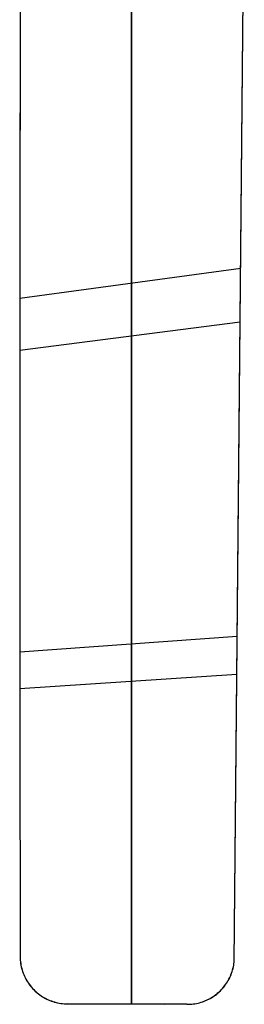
# Model space of a CAD drawing. Header units: millimetres. Extents: x 9001 to 10165, y -167 to 850.
# Tile 1 of 216: x 9522 to 9640, y -167 to 349. Entities that reach past the tile are written whole.
import ezdxf

# ---------------------------------------------------------------- set-up
doc = ezdxf.new("R2010")
doc.units = ezdxf.units.MM
doc.layers.add('1', color=7, linetype='Continuous')

msp = doc.modelspace()

# ---------------------------------------------------------------- linework, layer by layer
at = {"layer": '1', "color": 29, "true_color": 0x4d342b}
for p, q in [((9634.83, -145.35, 61.8), (9640.17, 418.39, 61.8)), ((9637.3, 115.25, 57.45), (9639.77, 375.86, 59.02)), ((9637.3, 115.08, 63.36), (9639.76, 375.53, 65.03)), ((9580.99, 187.33, 50.64), (9580.99, 364.61, 56.32)), ((9580.99, 364.19, 62.35), (9580.99, 187.05, 56.46)), ((9522.54, 353.44, 53.63), (9522.31, 229.36, 45.78)), ((9522.54, 352.91, 59.69), (9522.31, 228.98, 51.55)), ((9522.52, 345.21, 53), (9522.35, 255.55, 53)), ((9522.31, 229.36, 45.78), (9522.22, 105.11, 41.38)), ((9522.31, 228.98, 51.55), (9522.22, 104.86, 47.03)), ((9522.28, 202.89, 44.56), (9638.28, 218.78, 57.56)), ((9522.25, 175.64, 49.17), (9638.01, 190.54, 63.39)), ((9580.99, 9.96, 49.46), (9580.99, 187.33, 50.64)), ((9580.99, 187.05, 56.46), (9580.99, 9.83, 55.24)), ((9522.23, 138.07, 42.21), (9522.23, 138.07, 47.88)), ((9637.5, 136.52, 57.42), (9637.5, 136.52, 63.33)), ((9634.83, -145.35, 60.45), (9637.3, 115.25, 57.45)), ((9634.83, -145.35, 66.35), (9637.3, 115.08, 63.36)), ((9522.22, 105.11, 41.38), (9522.28, -19.21, 40.44)), ((9522.22, 104.86, 47.03), (9522.28, -19.34, 46.12)), ((9522.25, 17.34, 40.36), (9636.45, 25.61, 57.94)), ((9522.26, -1.89, 46.02), (9636.26, 5.75, 64.01)), ((9580.99, -167.37, 52.76), (9580.99, 9.96, 49.46)), ((9580.99, 9.83, 55.24), (9580.99, -167.37, 58.68)), ((9522.28, -19.21, 40.44), (9522.49, -143.51, 42.97)), ((9522.28, -19.34, 46.12), (9522.49, -143.51, 48.83)), ((9522.49, -143.51, 48.83), (9522.55, -144.38, 48.88)), ((9522.49, -143.51, 48.83), (9522.49, -143.51, 42.97)), ((9522.49, -143.51, 42.97), (9522.55, -144.38, 43.01)), ((9522.49, -143.51, 48.25), (9522.54, -144.37, 48.25)), ((9522.54, -144.37, 48.25), (9522.62, -145.23, 48.25)), ((9522.55, -144.38, 48.88), (9522.63, -145.24, 48.92)), ((9522.55, -144.38, 43.01), (9522.63, -145.24, 43.06)), ((9522.62, -145.23, 48.25), (9522.74, -146.08, 48.25)), ((9522.63, -145.24, 48.92), (9522.75, -146.1, 48.97)), ((9522.63, -145.24, 43.06), (9522.75, -146.1, 43.1)), ((9522.74, -146.08, 48.25), (9522.88, -146.93, 48.25)), ((9522.75, -146.1, 48.97), (9522.9, -146.95, 49.03)), ((9522.75, -146.1, 43.1), (9522.9, -146.95, 43.16)), ((9522.88, -146.93, 48.25), (9523.05, -147.78, 48.25)), ((9522.9, -146.95, 49.03), (9523.07, -147.8, 49.09)), ((9522.9, -146.95, 43.16), (9523.07, -147.8, 43.22)), ((9523.05, -147.78, 48.25), (9523.25, -148.61, 48.25)), ((9523.07, -147.8, 49.09), (9523.28, -148.64, 49.15)), ((9523.07, -147.8, 43.22), (9523.28, -148.64, 43.28)), ((9523.25, -148.61, 48.25), (9523.48, -149.44, 48.25)), ((9523.28, -148.64, 49.15), (9523.51, -149.48, 49.22)), ((9523.28, -148.64, 43.28), (9523.51, -149.48, 43.34)), ((9523.35, -148.89, 43.29), (9523.35, -148.89, 49.17)), ((9523.48, -149.44, 48.25), (9523.74, -150.26, 48.25)), ((9523.51, -149.48, 49.22), (9523.77, -150.3, 49.29)), ((9523.51, -149.48, 43.34), (9523.77, -150.3, 43.41)), ((9633.75, -150.35, 66.3), (9634, -149.53, 66.32)), ((9633.75, -150.35, 60.4), (9634, -149.53, 60.42)), ((9633.78, -150.33, 61.77), (9634.02, -149.51, 61.77)), ((9634, -149.53, 66.32), (9634.22, -148.71, 66.33)), ((9634, -149.53, 60.42), (9634.22, -148.71, 60.43)), ((9634.02, -149.51, 61.77), (9634.24, -148.69, 61.77)), ((9634.22, -148.71, 66.33), (9634.42, -147.88, 66.34)), ((9634.22, -148.71, 60.43), (9634.42, -147.88, 60.45)), ((9634.24, -148.69, 61.77), (9634.43, -147.86, 61.77)), ((9634.42, -147.88, 66.34), (9634.58, -147.04, 66.35)), ((9634.42, -147.88, 60.45), (9634.58, -147.04, 60.45)), ((9634.43, -147.86, 61.77), (9634.59, -147.03, 61.77)), ((9634.58, -147.04, 66.35), (9634.72, -146.2, 66.35)), ((9634.58, -147.04, 60.45), (9634.72, -146.2, 60.45)), ((9634.59, -147.03, 61.77), (9634.72, -146.19, 61.77)), ((9634.72, -146.2, 66.35), (9634.83, -145.35, 66.35)), ((9634.72, -146.2, 60.45), (9634.83, -145.35, 60.45)), ((9634.72, -146.19, 61.77), (9634.83, -145.35, 61.77)), ((9634.83, -145.35, 60.45), (9634.83, -145.35, 66.35)), ((9523.74, -150.26, 48.25), (9524.02, -151.08, 48.25)), ((9523.77, -150.3, 49.29), (9524.06, -151.11, 49.37)), ((9523.77, -150.3, 43.41), (9524.06, -151.11, 43.49)), ((9524.02, -151.08, 48.25), (9524.34, -151.88, 48.25)), ((9524.06, -151.11, 49.37), (9524.38, -151.92, 49.45)), ((9524.06, -151.11, 43.49), (9524.38, -151.92, 43.56)), ((9524.34, -151.88, 48.25), (9524.68, -152.67, 48.25)), ((9524.38, -151.92, 49.45), (9524.73, -152.71, 49.53)), ((9524.38, -151.92, 43.56), (9524.73, -152.71, 43.65)), ((9524.68, -152.67, 48.25), (9525.05, -153.45, 48.25)), ((9524.73, -152.71, 49.53), (9525.1, -153.49, 49.62)), ((9524.73, -152.71, 43.65), (9525.1, -153.49, 43.73)), ((9525.05, -153.45, 48.25), (9525.45, -154.21, 48.25)), ((9525.1, -153.49, 49.62), (9525.5, -154.26, 49.71)), ((9525.1, -153.49, 43.73), (9525.5, -154.26, 43.82)), ((9525.34, -153.95, 43.78), (9525.34, -153.95, 49.67)), ((9525.45, -154.21, 48.25), (9525.87, -154.96, 48.25)), ((9525.5, -154.26, 49.71), (9525.92, -155.01, 49.8)), ((9525.5, -154.26, 43.82), (9525.92, -155.01, 43.91)), ((9525.87, -154.96, 48.25), (9526.32, -155.7, 48.25)), ((9631.69, -155.02, 66.09), (9632.1, -154.27, 66.14)), ((9631.69, -155.02, 60.19), (9632.1, -154.27, 60.24)), ((9631.74, -154.98, 61.77), (9632.14, -154.24, 61.77)), ((9632.1, -154.27, 66.14), (9632.49, -153.51, 66.18)), ((9632.1, -154.27, 60.24), (9632.49, -153.51, 60.28)), ((9632.14, -154.24, 61.77), (9632.52, -153.48, 61.77)), ((9632.49, -153.51, 66.18), (9632.84, -152.74, 66.21)), ((9632.49, -153.51, 60.28), (9632.84, -152.74, 60.31)), ((9632.52, -153.48, 61.77), (9632.88, -152.71, 61.77)), ((9632.84, -152.74, 66.21), (9633.17, -151.95, 66.25)), ((9632.84, -152.74, 60.31), (9633.17, -151.95, 60.35)), ((9632.88, -152.71, 61.77), (9633.2, -151.92, 61.77)), ((9633.17, -151.95, 66.25), (9633.48, -151.15, 66.28)), ((9633.17, -151.95, 60.35), (9633.48, -151.15, 60.38)), ((9633.2, -151.92, 61.77), (9633.51, -151.13, 61.77)), ((9633.48, -151.15, 66.28), (9633.75, -150.35, 66.3)), ((9633.48, -151.15, 60.38), (9633.75, -150.35, 60.4)), ((9633.51, -151.13, 61.77), (9633.78, -150.33, 61.77)), ((9633.71, -150.47, 60.39), (9633.71, -150.47, 66.29)), ((9525.92, -155.01, 49.8), (9526.37, -155.75, 49.9)), ((9525.92, -155.01, 43.91), (9526.37, -155.75, 44.01)), ((9526.32, -155.7, 48.25), (9526.79, -156.42, 48.25)), ((9526.37, -155.75, 49.9), (9526.84, -156.47, 50)), ((9526.37, -155.75, 44.01), (9526.84, -156.47, 44.1)), ((9526.79, -156.42, 48.25), (9527.29, -157.12, 48.25)), ((9526.84, -156.47, 50), (9527.34, -157.17, 50.1)), ((9526.84, -156.47, 44.1), (9527.34, -157.17, 44.21)), ((9527.29, -157.12, 48.25), (9527.81, -157.8, 48.25)), ((9527.34, -157.17, 50.1), (9527.86, -157.85, 50.21)), ((9527.34, -157.17, 44.21), (9527.87, -157.85, 44.31)), ((9527.81, -157.8, 48.25), (9528.36, -158.47, 48.25)), ((9527.86, -157.85, 50.21), (9528.41, -158.52, 50.32)), ((9527.87, -157.85, 44.31), (9528.41, -158.52, 44.42)), ((9528.35, -158.44, 44.4), (9528.35, -158.44, 50.3)), ((9528.36, -158.47, 48.25), (9528.93, -159.12, 48.25)), ((9528.41, -158.52, 50.32), (9528.98, -159.17, 50.43)), ((9528.41, -158.52, 44.42), (9528.98, -159.17, 44.53)), ((9528.93, -159.12, 48.25), (9529.52, -159.74, 48.25)), ((9528.98, -159.17, 50.43), (9529.57, -159.79, 50.54)), ((9528.98, -159.17, 44.53), (9529.57, -159.79, 44.64)), ((9529.52, -159.74, 48.25), (9530.13, -160.35, 48.25)), ((9529.57, -159.79, 50.54), (9530.18, -160.4, 50.66)), ((9529.57, -159.79, 44.64), (9530.18, -160.4, 44.76)), ((9627.56, -160.4, 65.59), (9628.16, -159.8, 65.66)), ((9627.56, -160.4, 59.69), (9628.16, -159.8, 59.76)), ((9627.62, -160.36, 61.77), (9628.21, -159.75, 61.77)), ((9628.16, -159.8, 65.66), (9628.73, -159.17, 65.74)), ((9628.16, -159.8, 59.76), (9628.73, -159.17, 59.84)), ((9628.21, -159.75, 61.77), (9628.78, -159.12, 61.77)), ((9628.47, -159.45, 59.8), (9628.47, -159.45, 65.7)), ((9628.73, -159.17, 65.74), (9629.28, -158.52, 65.81)), ((9628.73, -159.17, 59.84), (9629.28, -158.52, 59.9)), ((9628.78, -159.12, 61.77), (9629.33, -158.47, 61.77)), ((9629.28, -158.52, 65.81), (9629.81, -157.85, 65.87)), ((9629.28, -158.52, 59.9), (9629.81, -157.85, 59.97)), ((9629.33, -158.47, 61.77), (9629.86, -157.81, 61.77)), ((9629.81, -157.85, 65.87), (9630.32, -157.17, 65.93)), ((9629.81, -157.85, 59.97), (9630.32, -157.17, 60.03)), ((9629.86, -157.81, 61.77), (9630.37, -157.13, 61.77)), ((9630.32, -157.17, 65.93), (9630.8, -156.47, 65.99)), ((9630.32, -157.17, 60.03), (9630.8, -156.47, 60.09)), ((9630.37, -157.13, 61.77), (9630.85, -156.43, 61.77)), ((9630.8, -156.47, 65.99), (9631.26, -155.75, 66.04)), ((9630.8, -156.47, 60.09), (9631.26, -155.75, 60.14)), ((9630.85, -156.43, 61.77), (9631.3, -155.71, 61.77)), ((9631.26, -155.75, 66.04), (9631.69, -155.02, 66.09)), ((9631.26, -155.75, 60.14), (9631.69, -155.02, 60.19)), ((9631.3, -155.71, 61.77), (9631.74, -154.98, 61.77)), ((9631.56, -155.24, 60.17), (9631.56, -155.24, 66.07)), ((9530.13, -160.35, 48.25), (9530.76, -160.93, 48.25)), ((9530.18, -160.4, 50.66), (9530.81, -160.98, 50.78)), ((9530.18, -160.4, 44.76), (9530.81, -160.98, 44.87)), ((9530.76, -160.93, 48.25), (9531.41, -161.49, 48.25)), ((9530.81, -160.98, 50.78), (9531.46, -161.54, 50.9)), ((9530.81, -160.98, 44.87), (9531.46, -161.54, 44.99)), ((9531.41, -161.49, 48.25), (9532.08, -162.03, 48.25)), ((9531.46, -161.54, 50.9), (9532.13, -162.08, 51.02)), ((9531.46, -161.54, 44.99), (9532.13, -162.08, 45.12)), ((9532.08, -162.03, 48.25), (9532.77, -162.55, 48.25)), ((9532.13, -162.08, 51.02), (9532.82, -162.59, 51.15)), ((9532.13, -162.08, 45.12), (9532.82, -162.59, 45.24)), ((9532.25, -162.17, 45.14), (9532.25, -162.17, 51.05)), ((9532.77, -162.55, 48.25), (9533.48, -163.04, 48.25)), ((9532.82, -162.59, 51.15), (9533.53, -163.08, 51.27)), ((9532.82, -162.59, 45.24), (9533.53, -163.08, 45.37)), ((9533.48, -163.04, 48.25), (9534.21, -163.51, 48.25)), ((9533.53, -163.08, 51.27), (9534.25, -163.55, 51.4)), ((9533.53, -163.08, 45.37), (9534.25, -163.55, 45.49)), ((9534.21, -163.51, 48.25), (9534.95, -163.95, 48.25)), ((9534.25, -163.55, 51.4), (9534.99, -163.99, 51.53)), ((9534.25, -163.55, 45.49), (9534.99, -163.99, 45.62)), ((9534.95, -163.95, 48.25), (9535.7, -164.36, 48.25)), ((9534.99, -163.99, 51.53), (9535.74, -164.4, 51.66)), ((9534.99, -163.99, 45.62), (9535.74, -164.4, 45.75)), ((9535.7, -164.36, 48.25), (9536.47, -164.75, 48.25)), ((9535.74, -164.4, 51.66), (9536.51, -164.79, 51.8)), ((9535.74, -164.4, 45.75), (9536.51, -164.79, 45.88)), ((9536.47, -164.75, 48.25), (9537.25, -165.11, 48.25)), ((9536.51, -164.79, 51.8), (9537.28, -165.15, 51.93)), ((9536.51, -164.79, 45.88), (9537.29, -165.15, 46.02)), ((9536.85, -164.96, 45.95), (9536.85, -164.96, 51.86)), ((9537.25, -165.11, 48.25), (9538.04, -165.45, 48.25)), ((9537.28, -165.15, 51.93), (9538.08, -165.48, 52.06)), ((9537.29, -165.15, 46.02), (9538.08, -165.48, 46.15)), ((9619.86, -165.57, 64.54), (9620.64, -165.22, 64.65)), ((9619.86, -165.57, 58.64), (9620.64, -165.22, 58.75)), ((9619.91, -165.53, 61.77), (9620.69, -165.18, 61.77)), ((9620.64, -165.22, 64.65), (9621.4, -164.85, 64.76)), ((9620.64, -165.22, 58.75), (9621.4, -164.85, 58.85)), ((9620.69, -165.18, 61.77), (9621.45, -164.81, 61.77)), ((9621.4, -164.85, 64.76), (9622.15, -164.46, 64.86)), ((9621.4, -164.85, 58.85), (9622.15, -164.46, 58.96)), ((9621.45, -164.81, 61.77), (9622.2, -164.41, 61.77)), ((9622.15, -164.46, 64.86), (9622.88, -164.03, 64.96)), ((9622.15, -164.46, 58.96), (9622.88, -164.03, 59.06)), ((9622.2, -164.41, 61.77), (9622.93, -163.99, 61.77)), ((9622.88, -164.03, 64.96), (9623.6, -163.59, 65.06)), ((9622.88, -164.03, 59.06), (9623.6, -163.59, 59.16)), ((9622.93, -163.99, 61.77), (9623.65, -163.54, 61.77)), ((9623.6, -163.59, 65.06), (9624.31, -163.11, 65.16)), ((9623.6, -163.59, 59.16), (9624.31, -163.11, 59.25)), ((9623.65, -163.54, 61.77), (9624.36, -163.07, 61.77)), ((9624.31, -163.11, 65.16), (9624.99, -162.62, 65.25)), ((9624.31, -163.11, 59.25), (9624.99, -162.62, 59.35)), ((9624.36, -163.07, 61.77), (9625.05, -162.57, 61.77)), ((9624.58, -162.92, 59.29), (9624.58, -162.92, 65.2)), ((9624.99, -162.62, 65.25), (9625.66, -162.1, 65.34)), ((9624.99, -162.62, 59.35), (9625.66, -162.1, 59.44)), ((9625.05, -162.57, 61.77), (9625.72, -162.05, 61.77)), ((9625.66, -162.1, 65.34), (9626.32, -161.56, 65.43)), ((9625.66, -162.1, 59.44), (9626.32, -161.56, 59.52)), ((9625.72, -162.05, 61.77), (9626.37, -161.51, 61.77)), ((9626.32, -161.56, 65.43), (9626.95, -160.99, 65.51)), ((9626.32, -161.56, 59.52), (9626.95, -160.99, 59.61)), ((9626.37, -161.51, 61.77), (9627, -160.94, 61.77)), ((9626.95, -160.99, 65.51), (9627.56, -160.4, 65.59)), ((9626.95, -160.99, 59.61), (9627.56, -160.4, 59.69)), ((9627, -160.94, 61.77), (9627.62, -160.36, 61.77)), ((9538.04, -165.45, 48.25), (9538.85, -165.75, 48.25)), ((9538.08, -165.48, 52.06), (9538.88, -165.78, 52.2)), ((9538.08, -165.48, 46.15), (9538.88, -165.78, 46.28)), ((9538.85, -165.75, 48.25), (9539.66, -166.03, 48.25)), ((9538.88, -165.78, 52.2), (9539.69, -166.06, 52.33)), ((9538.88, -165.78, 46.28), (9539.69, -166.06, 46.42)), ((9539.66, -166.03, 48.25), (9540.49, -166.28, 48.25)), ((9539.69, -166.06, 52.33), (9540.51, -166.3, 52.47)), ((9539.69, -166.06, 46.42), (9540.51, -166.31, 46.55)), ((9540.49, -166.28, 48.25), (9541.32, -166.5, 48.25)), ((9540.51, -166.3, 52.47), (9541.34, -166.52, 52.6)), ((9540.51, -166.31, 46.55), (9541.34, -166.52, 46.69)), ((9541.32, -166.5, 48.25), (9542.16, -166.69, 48.25)), ((9541.34, -166.52, 52.6), (9542.18, -166.71, 52.74)), ((9541.34, -166.52, 46.69), (9542.18, -166.71, 46.82)), ((9541.95, -166.67, 46.79), (9541.95, -166.67, 52.7)), ((9542.16, -166.69, 48.25), (9543, -166.86, 48.25)), ((9542.18, -166.71, 52.74), (9543.02, -166.87, 52.87)), ((9542.18, -166.71, 46.82), (9543.02, -166.87, 46.96)), ((9543, -166.86, 48.25), (9543.85, -166.99, 48.25)), ((9543.02, -166.87, 52.87), (9543.87, -167, 53.01)), ((9543.02, -166.87, 46.96), (9543.87, -167, 47.09)), ((9543.85, -166.99, 48.25), (9544.71, -167.09, 48.25)), ((9543.87, -167, 53.01), (9544.72, -167.1, 53.14)), ((9543.87, -167, 47.09), (9544.72, -167.1, 47.22)), ((9544.71, -167.09, 48.25), (9545.57, -167.17, 48.25)), ((9544.72, -167.1, 53.14), (9545.57, -167.18, 53.27)), ((9544.72, -167.1, 47.22), (9545.57, -167.18, 47.36)), ((9545.57, -167.17, 48.25), (9546.43, -167.21, 48.25)), ((9545.57, -167.18, 53.27), (9546.43, -167.22, 53.41)), ((9545.57, -167.18, 47.36), (9546.43, -167.22, 47.49)), ((9546.43, -167.21, 48.25), (9547.29, -167.23, 48.25)), ((9546.43, -167.22, 53.41), (9547.29, -167.23, 53.54)), ((9546.43, -167.22, 47.49), (9547.29, -167.23, 47.62)), ((9547.29, -167.23, 47.62), (9547.29, -167.23, 53.54)), ((9609.99, -167.5, 57.19), (9547.29, -167.23, 47.62)), ((9547.29, -167.23, 53.54), (9609.99, -167.5, 63.09)), ((9559.22, -167.28, 55.36), (9598, -167.45, 55.36)), ((9578.64, -167.36, 52.41), (9578.64, -167.36, 58.32)), ((9609.99, -167.5, 61.77), (9610.84, -167.49, 61.77)), ((9609.99, -167.5, 63.09), (9610.83, -167.5, 63.22)), ((9609.99, -167.5, 63.09), (9609.99, -167.5, 57.19)), ((9609.99, -167.5, 57.19), (9610.83, -167.5, 57.31)), ((9610.83, -167.5, 63.22), (9611.68, -167.47, 63.35)), ((9610.83, -167.5, 57.31), (9611.68, -167.47, 57.44)), ((9610.84, -167.49, 61.77), (9611.69, -167.46, 61.77)), ((9611.68, -167.47, 63.35), (9612.52, -167.4, 63.47)), ((9611.68, -167.47, 57.44), (9612.52, -167.4, 57.57)), ((9611.69, -167.46, 61.77), (9612.53, -167.39, 61.77)), ((9612.52, -167.4, 63.47), (9613.36, -167.32, 63.6)), ((9612.52, -167.4, 57.57), (9613.36, -167.32, 57.69)), ((9612.53, -167.39, 61.77), (9613.38, -167.3, 61.77)), ((9613.36, -167.32, 63.6), (9614.19, -167.2, 63.72)), ((9613.36, -167.32, 57.69), (9614.19, -167.2, 57.81)), ((9613.38, -167.3, 61.77), (9614.22, -167.18, 61.77)), ((9614.19, -167.2, 63.72), (9615.02, -167.05, 63.84)), ((9614.19, -167.2, 57.81), (9615.02, -167.05, 57.94)), ((9614.22, -167.18, 61.77), (9615.05, -167.02, 61.77)), ((9615.02, -167.05, 63.84), (9615.85, -166.87, 63.96)), ((9615.02, -167.05, 57.94), (9615.85, -166.87, 58.06)), ((9615.05, -167.02, 61.77), (9615.88, -166.85, 61.77)), ((9615.13, -167.03, 57.96), (9615.13, -167.03, 63.86)), ((9615.85, -166.87, 63.96), (9616.67, -166.67, 64.08)), ((9615.85, -166.87, 58.06), (9616.67, -166.67, 58.18)), ((9615.88, -166.85, 61.77), (9616.7, -166.64, 61.77)), ((9616.67, -166.67, 64.08), (9617.48, -166.43, 64.2)), ((9616.67, -166.67, 58.18), (9617.48, -166.43, 58.3)), ((9616.7, -166.64, 61.77), (9617.52, -166.4, 61.77)), ((9617.48, -166.43, 64.2), (9618.29, -166.17, 64.32)), ((9617.48, -166.43, 58.3), (9618.29, -166.17, 58.41)), ((9617.52, -166.4, 61.77), (9618.33, -166.14, 61.77)), ((9618.29, -166.17, 64.32), (9619.08, -165.88, 64.43)), ((9618.29, -166.17, 58.41), (9619.08, -165.88, 58.52)), ((9618.33, -166.14, 61.77), (9619.12, -165.85, 61.77)), ((9619.08, -165.88, 64.43), (9619.86, -165.57, 64.54)), ((9619.08, -165.88, 58.52), (9619.86, -165.57, 58.64)), ((9619.12, -165.85, 61.77), (9619.91, -165.53, 61.77)), ((9620.07, -165.48, 58.67), (9620.07, -165.48, 64.57))]:
    msp.add_line(p, q, dxfattribs=at)

doc.saveas('drawing.dxf')
